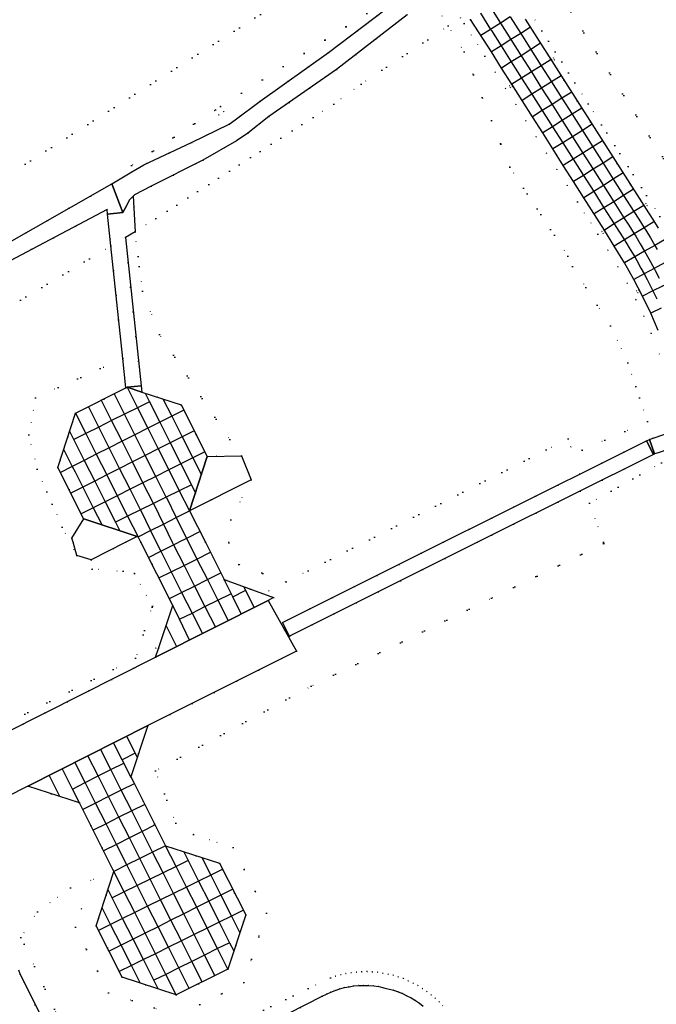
# Model space of a CAD drawing. Header units: metres. Extents: x 174791 to 179073, y 406431 to 409043.
# Tile 233 of 256: x 177377 to 177543, y 407130 to 407386. Entities that reach past the tile are written whole.
import ezdxf

# ---------------------------------------------------------------- set-up
doc = ezdxf.new("R2010")
doc.units = ezdxf.units.M
doc.linetypes.add('DOT', pattern=[6.35, 0, -6.35])
for name, color, linetype in [('terreindeelbegroeid', 254, 'DOT'), ('terreindeelonbegroeid', 254, 'DOT'), ('wegdeel_opstelplaats', 254, 'Continuous'), ('wegdeel_rijbaan', 254, 'Continuous'), ('wegdeel_rolbaan', 254, 'Continuous'), ('weginrichtingselement_voeg_vliegtuigverharding', 254, 'Continuous')]:
    doc.layers.add(name, color=color, linetype=linetype)

msp = doc.modelspace()

# ---------------------------------------------------------------- linework, layer by layer
at = {"layer": 'terreindeelbegroeid'}
for points in [[(177340.681, 407430.889, 0), (177428.33, 407486.698, 0), (177428.622, 407486.237, 0), (177431.295, 407482.055, 0), (177436.602, 407473.652, 0), (177447.345, 407456.755, 0), (177449.999, 407452.56, 0), (177452.694, 407448.3, 0), (177455.377, 407444.103, 0), (177460.748, 407435.628, 0), (177461.773, 407434, 0), (177456.718, 407430.802, 0), (177455.636, 407432.482, 0), (177450.572, 407429.27, 0), (177452.168, 407426.764, 0), (177450.478, 407425.698, 0), (177453.676, 407420.684, 0), (177455.372, 407421.722, 0), (177455.938, 407420.835, 0), (177466.036, 407427.274, 0), (177471.566, 407418.57, 0), (177476.558, 407410.711, 0), (177265.789, 407276.507, 0)], [(177265.789, 407276.507, 0), (177476.558, 407410.711, 0), (177482.417, 407401.49, 0), (177482.02, 407400.159, 0), (177480.376, 407397.277, 0), (177478.454, 407394.535, 0), (177429.519, 407363.41, 0), (177428.159, 407362.545, 0), (177406.345, 407348.08, 0), (177406.434, 407346.374, 0), (177401.247, 407343.279, 0), (177339.386, 407308.045, 0)], [(177513.757, 407398.948, 0), (177551.403, 407339.447, 0)], [(177509.695, 407388.502, 0), (177525.218, 407364.094, 0), (177543.856, 407334.796, 0)], [(177543.856, 407334.796, 0), (177525.218, 407364.094, 0), (177509.695, 407388.502, 0)], [(177550.442, 407279.906, 0), (177542.096, 407277.075, 0), (177540.628, 407281.436, 0), (177535.497, 407296.673, 0), (177531.037, 407306.281, 0), (177521.14, 407321.755, 0), (177519.915, 407324.481, 0), (177504.834, 407347.579, 0), (177500, 407359.77, 0), (177492.934, 407377.589, 0), (177488.787, 407384.356, 0), (177491.96, 407386.469, 0), (177492.904, 407384.982, 0), (177498.314, 407376.507, 0), (177500.962, 407372.318, 0), (177503.673, 407368.118, 0), (177506.322, 407363.924, 0), (177508.981, 407359.665, 0), (177511.671, 407355.473, 0), (177514.335, 407351.272, 0), (177517.015, 407347.001, 0), (177519.698, 407342.806, 0), (177522.383, 407338.552, 0), (177527.733, 407330.159, 0), (177530.284, 407325.995, 0), (177532.892, 407321.68, 0), (177535.314, 407317.379, 0), (177537.565, 407313.125, 0), (177539.637, 407308.794, 0), (177541.586, 407304.359, 0), (177543.726, 407298.905, 0)], [(177543.726, 407298.905, 0), (177541.586, 407304.359, 0), (177539.637, 407308.794, 0), (177537.565, 407313.125, 0), (177535.314, 407317.379, 0), (177532.892, 407321.68, 0), (177530.284, 407325.995, 0), (177527.733, 407330.159, 0), (177522.383, 407338.552, 0), (177519.698, 407342.806, 0), (177517.015, 407347.001, 0), (177514.335, 407351.272, 0), (177511.671, 407355.473, 0), (177508.981, 407359.665, 0), (177506.322, 407363.924, 0), (177503.673, 407368.118, 0), (177500.962, 407372.318, 0), (177498.314, 407376.507, 0), (177492.904, 407384.982, 0), (177491.96, 407386.469, 0)], [(177494.591, 407386.056, 0), (177500, 407377.583, 0), (177502.647, 407373.395, 0), (177505.359, 407369.194, 0), (177508.016, 407364.988, 0), (177510.671, 407360.735, 0), (177513.357, 407356.549, 0), (177516.027, 407352.339, 0), (177518.705, 407348.071, 0), (177521.386, 407343.879, 0), (177524.072, 407339.623, 0), (177529.429, 407331.219, 0), (177531.993, 407327.035, 0), (177534.62, 407322.688, 0), (177537.07, 407318.338, 0), (177539.352, 407314.025, 0), (177541.455, 407309.628, 0), (177543.433, 407305.127, 0)], [(177543.366, 407331.758, 0), (177542.155, 407333.744, 0), (177540.918, 407335.714, 0), (177539.656, 407337.668, 0), (177508.81, 407386.166, 0)], [(177272.309, 407250, 0), (177400.965, 407327.094, 0), (177404.052, 407297.844, 0), (177381.378, 407287.57, 0), (177379.612, 407277.954, 0), (177381.821, 407269.049, 0), (177388.254, 407253.925, 0), (177392.109, 407246.523, 0), (177396.102, 407242.965, 0), (177404.159, 407242.501, 0), (177407.078, 407241.881, 0), (177411.778, 407233.344, 0), (177411.692, 407233.132, 0), (177407.369, 407219.792, 0), (177356.292, 407194.077, 0)], [(177544.257, 407270.658, 0), (177525.541, 407260.148, 0), (177529.195, 407250, 0), (177529.309, 407249.685, 0), (177500, 407235.4, 0), (177453.124, 407212.551, 0), (177412.543, 407190.485, 0), (177406.917, 407187.426, 0), (177406.17, 407188.908, 0), (177410.557, 407202.283, 0), (177449.305, 407221.642, 0), (177441.928, 407234.867, 0), (177443.328, 407235.573, 0), (177442.093, 407237.368, 0), (177446.591, 407239.652, 0), (177519.998, 407276.928, 0), (177520.703, 407274.813, 0), (177523.63, 407273.921, 0), (177540.628, 407281.436, 0), (177542.096, 407277.075, 0), (177541.176, 407276.763, 0), (177540.368, 407276.418, 0), (177500, 407256.255, 0), (177487.477, 407250, 0), (177445.671, 407229.118, 0), (177447.468, 407225.592, 0), (177496.402, 407250, 0), (177500, 407251.795, 0), (177542.179, 407272.834, 0), (177542.475, 407272.981, 0), (177543.371, 407273.289, 0)], [(177389.026, 407122.651, 0), (177378.38, 407145.39, 0), (177377.568, 407147.124, 0), (177381.868, 407153.833, 0), (177390.438, 407160.012, 0), (177393.299, 407154.548, 0), (177391.739, 407149.775, 0), (177400.386, 407132.727, 0), (177418.387, 407126.784, 0), (177435.546, 407135.377, 0), (177441.459, 407153.443, 0), (177432.781, 407170.556, 0), (177422.439, 407173.893, 0), (177417.919, 407176.867, 0), (177412.543, 407190.485, 0), (177453.124, 407212.551, 0), (177500, 407235.4, 0), (177529.309, 407249.685, 0), (177529.195, 407250, 0), (177525.541, 407260.148, 0), (177544.257, 407270.658, 0)], [(177335.169, 407164.095, 0), (177379.345, 407186.555, 0), (177392.771, 407182.164, 0), (177395.76, 407176.235, 0), (177401.758, 407164.336, 0), (177390.438, 407160.012, 0), (177381.868, 407153.833, 0), (177377.568, 407147.124, 0), (177378.38, 407145.39, 0), (177389.026, 407122.651, 0)], [(177384.208, 407123.884, 0), (177377.323, 407137.534, 0), (177376.91, 407138.725, 0)], [(177413.58, 407115.102, 0), (177458.155, 407136.632, 0), (177459.464, 407137.069, 0), (177460.794, 407137.438, 0), (177462.141, 407137.739, 0), (177463.502, 407137.971, 0), (177464.872, 407138.133, 0), (177466.249, 407138.224, 0), (177467.629, 407138.245, 0), (177469.009, 407138.196, 0), (177470.384, 407138.076, 0), (177471.751, 407137.886, 0), (177473.106, 407137.626, 0), (177474.447, 407137.298, 0), (177475.769, 407136.901, 0), (177477.088, 407136.43, 0), (177478.38, 407135.891, 0), (177479.643, 407135.286, 0), (177480.873, 407134.616, 0), (177482.067, 407133.884, 0), (177483.22, 407133.09, 0), (177484.332, 407132.238, 0), (177485.397, 407131.329, 0), (177486.414, 407130.367, 0), (177487.38, 407129.352, 0)], [(177487.38, 407129.352, 0), (177486.414, 407130.367, 0), (177485.397, 407131.329, 0), (177484.332, 407132.238, 0), (177483.22, 407133.09, 0), (177482.067, 407133.884, 0), (177480.873, 407134.616, 0), (177479.643, 407135.286, 0), (177478.38, 407135.891, 0), (177477.088, 407136.43, 0), (177475.769, 407136.901, 0), (177474.447, 407137.298, 0), (177473.106, 407137.626, 0), (177471.751, 407137.886, 0), (177470.384, 407138.076, 0), (177469.009, 407138.196, 0), (177467.629, 407138.245, 0), (177466.249, 407138.224, 0), (177464.872, 407138.133, 0), (177463.502, 407137.971, 0), (177462.141, 407137.739, 0), (177460.794, 407137.438, 0), (177459.464, 407137.069, 0), (177458.155, 407136.632, 0), (177413.58, 407115.102, 0)], [(177482.261, 407129.288, 0), (177481.257, 407130.046, 0), (177480.215, 407130.749, 0), (177479.136, 407131.395, 0), (177478.025, 407131.983, 0), (177476.884, 407132.512, 0), (177475.716, 407132.979, 0), (177474.525, 407133.384, 0), (177472.04, 407134.069, 0), (177470.747, 407134.337, 0), (177469.44, 407134.528, 0), (177468.124, 407134.641, 0), (177466.804, 407134.676, 0), (177465.484, 407134.633, 0), (177464.169, 407134.512, 0), (177462.946, 407134.328, 0), (177461.736, 407134.077, 0), (177460.541, 407133.759, 0), (177459.366, 407133.375, 0), (177458.214, 407132.926, 0), (177457.089, 407132.414, 0), (177455.993, 407131.841, 0), (177420.882, 407113.964, 0)]]:
    msp.add_polyline3d(points, dxfattribs=at)
for points in [[(177732.71, 407438.843, 0), (177732.515, 407436.542, 0), (177720.776, 407434.757, 0), (177663.777, 407395.675, 0), (177653.729, 407390.101, 0), (177611.39, 407368.461, 0), (177603.706, 407374.258, 0), (177600.015, 407363.487, 0), (177551.403, 407339.447, 0), (177513.757, 407398.948, 0), (177532.245, 407405.207, 0), (177551.648, 407417.936, 0), (177560.059, 407429.441, 0), (177573.749, 407434.293, 0), (177578.033, 407442.545, 0), (177632.559, 407477.927, 0), (177725.427, 407443.287, 0)], [(177439.831, 407364.753, 0), (177433.307, 407359.911, 0), (177431.731, 407358.839, 0), (177421.969, 407354.037, 0), (177409.523, 407348.217, 0), (177406.434, 407346.374, 0), (177406.345, 407348.08, 0), (177428.159, 407362.545, 0), (177429.034, 407361.201, 0), (177430.406, 407362.076, 0), (177429.519, 407363.41, 0), (177478.454, 407394.535, 0), (177478.125, 407394.065, 0), (177475.476, 407390.97, 0), (177457.617, 407377.474, 0)], [(177491.96, 407386.469, 0), (177488.787, 407384.356, 0), (177483.56, 407392.432, 0), (177483.73, 407392.592, 0), (177484.271, 407393.394, 0), (177485.552, 407394.268, 0), (177486.722, 407394.713, 0)], [(177488.787, 407384.356, 0), (177466.089, 407369.238, 0), (177459.002, 407364.026, 0), (177407.252, 407330.774, 0), (177406.767, 407340.027, 0), (177407.144, 407340.378, 0), (177411.423, 407342.672, 0), (177424.94, 407349.409, 0), (177433.663, 407354.487, 0), (177436.576, 407356.496, 0), (177442.089, 407360.782, 0), (177459.655, 407373.005, 0), (177478.062, 407387.263, 0), (177483.56, 407392.432, 0)], [(177540.628, 407281.436, 0), (177523.63, 407273.921, 0), (177520.703, 407274.813, 0), (177519.998, 407276.928, 0), (177446.591, 407239.652, 0), (177434.251, 407244.238, 0), (177431.636, 407249.733, 0), (177431.661, 407250, 0), (177432.215, 407255.851, 0), (177437.446, 407266.248, 0), (177434.967, 407272.497, 0), (177431.917, 407276.702, 0), (177413.645, 407304.024, 0), (177409.168, 407315.375, 0), (177407.252, 407330.774, 0), (177459.002, 407364.026, 0), (177466.089, 407369.238, 0), (177488.787, 407384.356, 0), (177492.934, 407377.589, 0), (177500, 407359.77, 0), (177504.834, 407347.579, 0), (177519.915, 407324.481, 0), (177521.14, 407321.755, 0), (177531.037, 407306.281, 0), (177535.497, 407296.673, 0)], [(177515.948, 407375.193, 0), (177516.455, 407375.514, 0), (177516.134, 407376.021, 0), (177515.627, 407375.7, 0)], [(177504.697, 407368.779, 0), (177505.018, 407368.272, 0), (177505.525, 407368.592, 0), (177505.204, 407369.099, 0)], [(177540.212, 407338.118, 0), (177539.703, 407337.8, 0), (177540.021, 407337.291, 0), (177540.53, 407337.609, 0)], [(177400.089, 407335.392, 0), (177400.965, 407327.094, 0), (177272.309, 407250, 0), (177180.547, 407195.013, 0), (177180.54, 407198.818, 0), (177181.579, 407206.085, 0), (177261.547, 407257.157, 0), (177340.409, 407305.14, 0), (177400.036, 407336.632, 0)], [(177431.917, 407276.702, 0), (177434.967, 407272.497, 0), (177426.062, 407272.308, 0), (177419.226, 407285.747, 0), (177409, 407289.078, 0), (177408.829, 407290.697, 0), (177404.753, 407329.309, 0), (177407.252, 407330.774, 0), (177409.168, 407315.375, 0), (177413.645, 407304.024, 0)], [(177528.759, 407330.889, 0), (177529.077, 407330.38, 0), (177529.586, 407330.698, 0), (177529.268, 407331.206, 0)], [(177537.8, 407315.429, 0), (177538.082, 407314.9, 0), (177538.611, 407315.183, 0), (177538.329, 407315.712, 0)], [(177404.865, 407290.143, 0), (177391.777, 407283.553, 0), (177387.208, 407269.453, 0), (177393.848, 407256.148, 0), (177393.933, 407256.119, 0), (177390.838, 407251.041, 0), (177391.131, 407250, 0), (177392.109, 407246.523, 0), (177388.254, 407253.925, 0), (177381.821, 407269.049, 0), (177379.612, 407277.954, 0), (177381.378, 407287.57, 0), (177404.052, 407297.844, 0)], [(177446.591, 407239.652, 0), (177442.093, 407237.368, 0), (177443.328, 407235.573, 0), (177430.479, 407240.298, 0), (177425.573, 407250, 0), (177421.441, 407258.169, 0), (177437.446, 407266.248, 0), (177432.215, 407255.851, 0), (177431.661, 407250, 0), (177431.636, 407249.733, 0), (177434.251, 407244.238, 0)], [(177408.763, 407250, 0), (177417.094, 407233.529, 0), (177413.36, 407222.321, 0), (177412.659, 407222.455, 0), (177407.369, 407219.792, 0), (177411.692, 407233.132, 0), (177411.778, 407233.344, 0), (177407.078, 407241.881, 0), (177404.159, 407242.501, 0), (177396.102, 407242.965, 0), (177392.109, 407246.523, 0), (177395.865, 407245.417, 0), (177404.897, 407250, 0), (177407.814, 407251.48, 0), (177408.056, 407251.399, 0)], [(177413.36, 407222.321, 0), (177412.617, 407220.092, 0), (177354.584, 407190.838, 0), (177339.118, 407183.041, 0), (177269.519, 407147.957, 0), (177216.701, 407121.436, 0), (177214.239, 407122.273, 0), (177220.659, 407125.518, 0), (177356.292, 407194.077, 0), (177407.369, 407219.792, 0), (177412.659, 407222.455, 0)], [(177435.546, 407135.377, 0), (177418.387, 407126.784, 0), (177400.386, 407132.727, 0), (177391.739, 407149.775, 0), (177393.299, 407154.548, 0), (177390.438, 407160.012, 0), (177401.758, 407164.336, 0), (177397.135, 407150.19, 0), (177403.912, 407136.828, 0), (177417.994, 407132.179, 0), (177431.443, 407138.914, 0), (177436.063, 407153.029, 0), (177429.264, 407166.437, 0), (177415.213, 407170.97, 0), (177406.917, 407187.426, 0), (177412.543, 407190.485, 0), (177417.919, 407176.867, 0), (177422.439, 407173.893, 0), (177432.781, 407170.556, 0), (177441.459, 407153.443, 0)]]:
    msp.add_polyline3d(points, close=True, dxfattribs=at)
at = {"layer": 'terreindeelonbegroeid'}
for points in [[(177515.948, 407375.193, 0), (177515.627, 407375.7, 0), (177516.134, 407376.021, 0), (177516.455, 407375.514, 0)], [(177505.018, 407368.272, 0), (177504.697, 407368.779, 0), (177505.204, 407369.099, 0), (177505.525, 407368.592, 0)], [(177430.406, 407362.076, 0), (177429.034, 407361.201, 0), (177428.159, 407362.545, 0), (177429.519, 407363.41, 0)], [(177540.212, 407338.118, 0), (177540.53, 407337.609, 0), (177540.021, 407337.291, 0), (177539.703, 407337.8, 0)], [(177528.759, 407330.889, 0), (177529.268, 407331.206, 0), (177529.586, 407330.698, 0), (177529.077, 407330.38, 0)], [(177537.8, 407315.429, 0), (177538.329, 407315.712, 0), (177538.611, 407315.183, 0), (177538.082, 407314.9, 0)]]:
    msp.add_polyline3d(points, close=True, dxfattribs=at)
at = {"layer": 'wegdeel_opstelplaats'}
for points in [[(177437.446, 407266.248, 0), (177421.441, 407258.169, 0), (177426.062, 407272.308, 0), (177434.967, 407272.497, 0)], [(177407.814, 407251.48, 0), (177404.897, 407250, 0), (177395.865, 407245.417, 0), (177392.109, 407246.523, 0), (177391.131, 407250, 0), (177390.838, 407251.041, 0), (177393.933, 407256.119, 0)]]:
    msp.add_polyline3d(points, close=True, dxfattribs=at)
at = {"layer": 'wegdeel_rijbaan'}
for points in [[(177478.062, 407387.263, 0), (177459.655, 407373.005, 0), (177442.089, 407360.782, 0), (177436.576, 407356.496, 0), (177433.663, 407354.487, 0), (177424.94, 407349.409, 0), (177411.423, 407342.672, 0), (177407.144, 407340.378, 0), (177406.767, 407340.027, 0), (177405.81, 407339.135, 0), (177404.931, 407337.376, 0), (177404.067, 407335.812, 0), (177401.247, 407343.279, 0), (177406.434, 407346.374, 0), (177409.523, 407348.217, 0), (177421.969, 407354.037, 0), (177431.731, 407358.839, 0), (177433.307, 407359.911, 0), (177439.831, 407364.753, 0), (177457.617, 407377.474, 0), (177475.476, 407390.97, 0)], [(177339.386, 407308.045, 0), (177401.247, 407343.279, 0), (177404.067, 407335.812, 0), (177400.089, 407335.392, 0), (177400.036, 407336.632, 0), (177340.409, 407305.14, 0)], [(177354.584, 407190.838, 0), (177412.617, 407220.092, 0), (177441.928, 407234.867, 0), (177449.305, 407221.642, 0), (177410.557, 407202.283, 0), (177379.345, 407186.555, 0), (177335.169, 407164.095, 0)], [(177376.91, 407138.725, 0), (177377.323, 407137.534, 0), (177384.208, 407123.884, 0)], [(177420.882, 407113.964, 0), (177455.993, 407131.841, 0), (177457.089, 407132.414, 0), (177458.214, 407132.926, 0), (177459.366, 407133.375, 0), (177460.541, 407133.759, 0), (177461.736, 407134.077, 0), (177462.946, 407134.328, 0), (177464.169, 407134.512, 0), (177465.484, 407134.633, 0), (177466.804, 407134.676, 0), (177468.124, 407134.641, 0), (177469.44, 407134.528, 0), (177470.747, 407134.337, 0), (177472.04, 407134.069, 0), (177474.525, 407133.384, 0), (177475.716, 407132.979, 0), (177476.884, 407132.512, 0), (177478.025, 407131.983, 0), (177479.136, 407131.395, 0), (177480.215, 407130.749, 0), (177481.257, 407130.046, 0), (177482.261, 407129.288, 0)]]:
    msp.add_polyline3d(points, dxfattribs=at)
for points in [[(177407.252, 407330.774, 0), (177404.753, 407329.309, 0), (177408.829, 407290.697, 0), (177405.204, 407290.314, 0), (177404.865, 407290.143, 0), (177404.052, 407297.844, 0), (177400.965, 407327.094, 0), (177400.089, 407335.392, 0), (177404.067, 407335.812, 0), (177404.931, 407337.376, 0), (177405.81, 407339.135, 0), (177406.767, 407340.027, 0)], [(177409, 407289.078, 0), (177419.226, 407285.747, 0), (177426.062, 407272.308, 0), (177421.441, 407258.169, 0), (177425.573, 407250, 0), (177430.479, 407240.298, 0), (177443.328, 407235.573, 0), (177441.928, 407234.867, 0), (177412.617, 407220.092, 0), (177413.36, 407222.321, 0), (177417.094, 407233.529, 0), (177408.763, 407250, 0), (177408.056, 407251.399, 0), (177407.814, 407251.48, 0), (177393.933, 407256.119, 0), (177393.848, 407256.148, 0), (177387.208, 407269.453, 0), (177391.777, 407283.553, 0), (177404.865, 407290.143, 0), (177405.204, 407290.314, 0)], [(177409, 407289.078, 0), (177405.204, 407290.314, 0), (177408.829, 407290.697, 0)], [(177553.634, 407276.817, 0), (177551.743, 407276.167, 0), (177543.371, 407273.289, 0), (177542.475, 407272.981, 0), (177541.176, 407276.763, 0), (177542.096, 407277.075, 0), (177550.442, 407279.906, 0), (177552.336, 407280.548, 0)], [(177542.475, 407272.981, 0), (177542.179, 407272.834, 0), (177540.368, 407276.418, 0), (177541.176, 407276.763, 0)], [(177542.179, 407272.834, 0), (177500, 407251.795, 0), (177496.402, 407250, 0), (177447.468, 407225.592, 0), (177445.671, 407229.118, 0), (177487.477, 407250, 0), (177500, 407256.255, 0), (177540.368, 407276.418, 0)], [(177406.917, 407187.426, 0), (177415.213, 407170.97, 0), (177429.264, 407166.437, 0), (177436.063, 407153.029, 0), (177431.443, 407138.914, 0), (177417.994, 407132.179, 0), (177403.912, 407136.828, 0), (177397.135, 407150.19, 0), (177401.758, 407164.336, 0), (177395.76, 407176.235, 0), (177392.771, 407182.164, 0), (177379.345, 407186.555, 0), (177410.557, 407202.283, 0), (177406.17, 407188.908, 0)]]:
    msp.add_polyline3d(points, close=True, dxfattribs=at)
at = {"layer": 'wegdeel_rolbaan'}
for points in [[(177543.433, 407305.127, 0), (177541.455, 407309.628, 0), (177539.352, 407314.025, 0), (177537.07, 407318.338, 0), (177534.62, 407322.688, 0), (177531.993, 407327.035, 0), (177529.429, 407331.219, 0), (177524.072, 407339.623, 0), (177521.386, 407343.879, 0), (177518.705, 407348.071, 0), (177516.027, 407352.339, 0), (177513.357, 407356.549, 0), (177510.671, 407360.735, 0), (177508.016, 407364.988, 0), (177505.359, 407369.194, 0), (177502.647, 407373.395, 0), (177500, 407377.583, 0), (177494.591, 407386.056, 0)], [(177508.81, 407386.166, 0), (177539.656, 407337.668, 0), (177540.918, 407335.714, 0), (177542.155, 407333.744, 0), (177543.366, 407331.758, 0)]]:
    msp.add_polyline3d(points, dxfattribs=at)
at = {"layer": 'weginrichtingselement_voeg_vliegtuigverharding'}
for p, q in [((177502.353, 407385.08), (177500, 407383.599)), ((177500, 407377.64), (177499.974, 407377.624)), ((177418.783, 407263.385), (177421.441, 407258.169)), ((177405.32, 407256.782), (177408.056, 407251.399)), ((177435.479, 407238.459), (177438.224, 407233.051)), ((177432.619, 407235.764), (177432.689, 407235.798)), ((177432.689, 407235.798), (177435.963, 407237.407)), ((177434.894, 407231.309), (177434.889, 407231.319)), ((177415.336, 407228.253), (177418.08, 407222.852)), ((177418.724, 407229.889), (177418.833, 407229.943)), ((177428.16, 407227.927), (177428.165, 407227.917)), ((177406.171, 407188.906), (177401.66, 407197.829)), ((177405.009, 407199.541), (177405.031, 407199.498)), ((177405.031, 407199.498), (177407.263, 407195.081)), ((177398.297, 407196.105), (177398.275, 407196.148)), ((177407.263, 407195.081), (177403.916, 407193.379)), ((177407.275, 407195.087), (177407.263, 407195.081)), ((177407.263, 407195.081), (177407.822, 407193.976)), ((177391.608, 407192.735), (177391.591, 407192.769)), ((177394.986, 407194.437), (177394.965, 407194.478)), ((177384.896, 407189.352), (177384.887, 407189.369)), ((177387.712, 407183.829), (177384.896, 407189.352)), ((177419.935, 407169.483), (177419.957, 407169.44)), ((177424.606, 407167.984), (177424.633, 407167.931)), ((177404.46, 407158.985), (177401.758, 407164.336)), ((177404.46, 407158.985), (177401.331, 407157.456)), ((177407.167, 407153.623), (177404.46, 407158.985)), ((177409.887, 407148.236), (177407.167, 407153.623)), ((177412.571, 407142.92), (177409.887, 407148.236)), ((177415.289, 407137.536), (177412.571, 407142.92)), ((177415.289, 407137.536), (177412.159, 407135.981)), ((177417.994, 407132.179), (177415.289, 407137.536)), ((177424.732, 407135.535), (177424.725, 407135.55))]:
    msp.add_line(p, q, dxfattribs=at)
for points in [[(177497.136, 407387.668, 0), (177497.141, 407387.66, 0), (177499.801, 407383.474, 0), (177500, 407383.16, 0)], [(177500, 407388.788, 0), (177502.353, 407385.08, 0), (177505.06, 407380.815, 0), (177507.726, 407376.615, 0), (177510.408, 407372.389, 0), (177513.076, 407368.185, 0), (177515.782, 407363.922, 0), (177518.433, 407359.744, 0), (177521.106, 407355.532, 0), (177523.808, 407351.275, 0), (177526.479, 407347.067, 0), (177529.156, 407342.848, 0), (177531.836, 407338.625, 0), (177534.501, 407334.426, 0), (177535.744, 407332.521, 0), (177537.182, 407330.231, 0), (177537.558, 407329.633, 0), (177538.734, 407327.687, 0), (177539.883, 407325.725, 0), (177541.005, 407323.747, 0), (177542.366, 407321.249, 0), (177542.637, 407320.752, 0), (177543.691, 407318.737, 0)], [(177504.931, 407386.702, 0), (177504.928, 407386.7, 0), (177502.353, 407385.08, 0)], [(177504.929, 407386.701, 0), (177507.639, 407382.433, 0), (177510.297, 407378.245, 0), (177512.981, 407374.018, 0), (177515.652, 407369.812, 0), (177518.367, 407365.534, 0), (177521.012, 407361.368, 0), (177523.687, 407357.154, 0), (177526.39, 407352.897, 0), (177529.063, 407348.685, 0), (177531.732, 407344.481, 0), (177534.423, 407340.243, 0), (177537.084, 407336.051, 0), (177537.086, 407336.048, 0), (177538.345, 407334.115, 0), (177539.779, 407331.83, 0), (177540.184, 407331.185, 0), (177541.377, 407329.211, 0), (177542.519, 407327.247, 0), (177543.116, 407326.22, 0)], [(177500, 407383.599, 0), (177499.801, 407383.474, 0), (177497.263, 407381.877, 0)], [(177510.188, 407384.032, 0), (177507.639, 407382.433, 0), (177505.06, 407380.815, 0), (177502.508, 407379.213, 0), (177500, 407377.64, 0)], [(177500, 407383.16, 0), (177502.508, 407379.213, 0), (177505.183, 407375.003, 0), (177507.866, 407370.781, 0), (177510.535, 407366.579, 0), (177513.233, 407362.333, 0), (177515.894, 407358.146, 0), (177518.568, 407353.937, 0), (177521.271, 407349.683, 0), (177523.942, 407345.479, 0), (177526.632, 407341.246, 0), (177529.304, 407337.04, 0), (177531.966, 407332.851, 0), (177533.192, 407330.973, 0), (177534.642, 407328.666, 0), (177534.982, 407328.125, 0), (177536.143, 407326.206, 0), (177537.292, 407324.231, 0), (177537.835, 407323.298, 0), (177538.93, 407321.341, 0), (177539.751, 407319.812, 0), (177540.521, 407318.376, 0), (177542.046, 407315.391, 0), (177542.051, 407315.38, 0), (177543.036, 407313.365, 0)], [(177512.808, 407379.837, 0), (177510.297, 407378.245, 0), (177507.726, 407376.615, 0), (177505.183, 407375.003, 0), (177502.647, 407373.395, 0)], [(177515.517, 407375.623, 0), (177512.981, 407374.018, 0), (177510.408, 407372.389, 0), (177507.866, 407370.781, 0), (177505.359, 407369.194, 0)], [(177518.19, 407371.415, 0), (177515.652, 407369.812, 0), (177513.076, 407368.185, 0), (177510.535, 407366.579, 0), (177508.016, 407364.988, 0)], [(177520.922, 407367.127, 0), (177518.367, 407365.534, 0), (177515.782, 407363.922, 0), (177513.233, 407362.333, 0), (177510.671, 407360.735, 0)], [(177523.55, 407362.965, 0), (177521.012, 407361.368, 0), (177518.433, 407359.744, 0), (177515.894, 407358.146, 0), (177513.357, 407356.549, 0)], [(177526.234, 407358.755, 0), (177523.687, 407357.154, 0), (177521.106, 407355.532, 0), (177518.568, 407353.937, 0), (177516.027, 407352.339, 0)], [(177528.936, 407354.496, 0), (177526.39, 407352.897, 0), (177523.808, 407351.275, 0), (177521.271, 407349.683, 0), (177518.705, 407348.071, 0)], [(177531.629, 407350.291, 0), (177529.063, 407348.685, 0), (177526.479, 407347.067, 0), (177523.942, 407345.479, 0), (177521.386, 407343.879, 0)], [(177534.294, 407346.106, 0), (177531.732, 407344.481, 0), (177529.156, 407342.848, 0), (177526.632, 407341.246, 0), (177524.072, 407339.623, 0)], [(177536.991, 407341.85, 0), (177534.423, 407340.243, 0), (177531.836, 407338.625, 0), (177529.304, 407337.04, 0), (177526.739, 407335.435, 0)], [(177539.656, 407337.668, 0), (177537.084, 407336.051, 0), (177534.501, 407334.426, 0), (177531.966, 407332.851, 0), (177529.429, 407331.219, 0)], [(177542.279, 407333.37, 0), (177539.779, 407331.83, 0), (177537.182, 407330.231, 0), (177534.642, 407328.666, 0), (177531.993, 407327.035, 0)], [(177545.055, 407328.711, 0), (177542.519, 407327.247, 0), (177539.883, 407325.725, 0), (177537.292, 407324.231, 0), (177534.62, 407322.688, 0)], [(177547.639, 407324.148, 0), (177545.04, 407322.719, 0), (177542.366, 407321.249, 0), (177539.751, 407319.812, 0), (177537.07, 407318.338, 0)], [(177550.07, 407319.459, 0), (177547.431, 407318.121, 0), (177544.695, 407316.734, 0), (177544.598, 407316.685, 0), (177544.558, 407316.664, 0), (177542.046, 407315.391, 0), (177539.352, 407314.025, 0)], [(177544.197, 407310.895, 0), (177544.193, 407310.893, 0), (177541.455, 407309.628, 0)], [(177405.204, 407290.314, 0), (177407.88, 407285.007, 0), (177410.587, 407279.638, 0), (177413.29, 407274.278, 0), (177416.044, 407268.817, 0), (177418.783, 407263.385, 0)], [(177412.043, 407260.055, 0), (177412.033, 407260.074, 0), (177409.322, 407265.46, 0), (177406.586, 407270.894, 0), (177403.885, 407276.26, 0), (177401.174, 407281.644, 0), (177398.471, 407287.014, 0)], [(177415.424, 407261.68, 0), (177415.401, 407261.726, 0), (177412.675, 407267.135, 0), (177409.931, 407272.583, 0), (177407.228, 407277.945, 0), (177404.519, 407283.322, 0), (177401.824, 407288.671, 0)], [(177409.857, 407288.799, 0), (177410.987, 407286.566, 0), (177413.7, 407281.206, 0), (177416.409, 407275.853, 0), (177419.177, 407270.383, 0), (177421.937, 407264.931, 0), (177423.031, 407262.769, 0)], [(177414.532, 407287.276, 0), (177416.811, 407282.774, 0), (177419.519, 407277.423, 0), (177422.294, 407271.94, 0), (177424.536, 407267.511, 0)], [(177419.965, 407284.363, 0), (177416.811, 407282.774, 0), (177413.7, 407281.206, 0), (177410.587, 407279.638, 0), (177407.228, 407277.945, 0), (177403.885, 407276.26, 0), (177400.534, 407274.572, 0), (177397.176, 407272.88, 0), (177394.037, 407271.298, 0), (177390.933, 407269.734, 0), (177387.845, 407268.178, 0)], [(177411.02, 407286.582, 0), (177410.987, 407286.566, 0), (177407.88, 407285.007, 0), (177404.519, 407283.322, 0), (177401.174, 407281.644, 0), (177397.814, 407279.959, 0), (177394.449, 407278.271, 0), (177391.318, 407276.701, 0)], [(177408.695, 407258.417, 0), (177408.687, 407258.433, 0), (177405.981, 407263.791, 0), (177403.244, 407269.208, 0), (177400.534, 407274.572, 0), (177397.814, 407279.959, 0), (177395.108, 407285.315, 0)], [(177391.777, 407283.553, 0), (177394.449, 407278.271, 0), (177397.176, 407272.88, 0), (177399.89, 407267.515, 0), (177402.623, 407262.114, 0), (177405.32, 407256.782, 0)], [(177390.202, 407278.879, 0), (177394.037, 407271.298, 0), (177396.753, 407265.931, 0), (177399.479, 407260.543, 0), (177402.165, 407255.235, 0), (177403.301, 407252.988, 0)], [(177422.67, 407279.013, 0), (177419.519, 407277.423, 0), (177416.409, 407275.853, 0), (177413.29, 407274.278, 0), (177409.931, 407272.583, 0), (177406.586, 407270.894, 0), (177403.244, 407269.208, 0), (177401.438, 407268.296, 0)], [(177388.673, 407274.206, 0), (177390.933, 407269.734, 0), (177391.66, 407268.296, 0)], [(177425.448, 407273.515, 0), (177422.294, 407271.94, 0), (177419.177, 407270.383, 0), (177416.044, 407268.817, 0), (177412.675, 407267.135, 0), (177409.322, 407265.46, 0), (177405.981, 407263.791, 0), (177402.623, 407262.114, 0), (177399.479, 407260.543, 0), (177396.365, 407258.988, 0), (177393.224, 407257.419, 0)], [(177401.438, 407268.296, 0), (177399.89, 407267.515, 0), (177396.753, 407265.931, 0), (177393.647, 407264.364, 0), (177390.532, 407262.792, 0)], [(177391.66, 407268.296, 0), (177393.647, 407264.364, 0), (177396.365, 407258.988, 0), (177398.594, 407254.577, 0)], [(177421.937, 407264.931, 0), (177418.783, 407263.385, 0), (177415.401, 407261.726, 0), (177412.033, 407260.074, 0), (177408.687, 407258.433, 0), (177405.32, 407256.782, 0), (177402.165, 407255.235, 0)], [(177415.424, 407261.68, 0), (177417.995, 407256.426, 0), (177420.648, 407251.005, 0), (177421.139, 407250, 0)], [(177412.043, 407260.055, 0), (177414.635, 407254.727, 0), (177416.935, 407250, 0)], [(177408.056, 407251.399, 0), (177411.287, 407253.033, 0), (177414.635, 407254.727, 0), (177417.995, 407256.426, 0), (177421.441, 407258.169, 0)], [(177408.695, 407258.417, 0), (177411.287, 407253.033, 0), (177412.748, 407250, 0)], [(177424.17, 407252.774, 0), (177420.648, 407251.005, 0), (177418.648, 407250, 0)], [(177410.766, 407246.04, 0), (177413.947, 407247.638, 0), (177417.284, 407249.315, 0), (177418.648, 407250, 0)], [(177412.748, 407250, 0), (177413.947, 407247.638, 0), (177416.667, 407242.281, 0), (177419.388, 407236.924, 0), (177422.107, 407231.568, 0), (177424.807, 407226.251, 0)], [(177416.935, 407250, 0), (177417.284, 407249.315, 0), (177420.014, 407243.944, 0), (177422.735, 407238.594, 0), (177425.462, 407233.233, 0), (177428.16, 407227.927, 0)], [(177421.139, 407250, 0), (177423.369, 407245.612, 0), (177426.086, 407240.266, 0), (177428.815, 407234.898, 0), (177431.5, 407229.614, 0)], [(177413.471, 407240.693, 0), (177416.667, 407242.281, 0), (177420.014, 407243.944, 0), (177423.369, 407245.612, 0), (177426.904, 407247.368, 0)], [(177416.185, 407235.326, 0), (177419.388, 407236.924, 0), (177422.735, 407238.594, 0), (177426.086, 407240.266, 0), (177429.607, 407242.023, 0)], [(177434.889, 407231.319, 0), (177432.689, 407235.798, 0), (177430.479, 407240.298, 0)], [(177418.833, 407229.943, 0), (177422.107, 407231.568, 0), (177425.462, 407233.233, 0), (177428.815, 407234.898, 0), (177432.188, 407236.572, 0)], [(177421.45, 407224.544, 0), (177418.833, 407229.943, 0), (177417.094, 407233.529, 0)], [(177428.062, 407137.223, 0), (177425.372, 407142.544, 0), (177422.659, 407147.91, 0), (177419.939, 407153.291, 0), (177417.263, 407158.586, 0), (177414.565, 407163.924, 0), (177411.843, 407169.308, 0), (177409.111, 407174.713, 0), (177406.408, 407180.059, 0), (177403.684, 407185.449, 0), (177400.962, 407190.832, 0), (177398.297, 407196.105, 0)], [(177390.942, 407185.767, 0), (177390.945, 407185.768, 0), (177394.278, 407187.453, 0), (177397.652, 407189.159, 0), (177400.962, 407190.832, 0), (177404.329, 407192.534, 0)], [(177421.37, 407133.869, 0), (177418.668, 407139.214, 0), (177415.949, 407144.591, 0), (177413.251, 407149.928, 0), (177410.543, 407155.283, 0), (177407.837, 407160.636, 0), (177405.126, 407165.997, 0), (177402.422, 407171.347, 0), (177399.702, 407176.727, 0), (177396.983, 407182.104, 0), (177394.278, 407187.453, 0), (177391.608, 407192.735, 0)], [(177424.725, 407135.55, 0), (177422.031, 407140.885, 0), (177419.318, 407146.257, 0), (177416.611, 407151.617, 0), (177413.921, 407156.943, 0), (177411.221, 407162.29, 0), (177408.507, 407167.664, 0), (177405.791, 407173.042, 0), (177403.082, 407178.406, 0), (177400.363, 407183.791, 0), (177397.652, 407189.159, 0), (177394.986, 407194.437, 0)], [(177392.771, 407182.164, 0), (177390.945, 407185.768, 0), (177388.258, 407191.073, 0)], [(177407.055, 407187.132, 0), (177403.684, 407185.449, 0), (177400.363, 407183.791, 0), (177396.983, 407182.104, 0), (177393.655, 407180.442, 0)], [(177409.774, 407181.732, 0), (177406.408, 407180.059, 0), (177403.082, 407178.406, 0), (177399.702, 407176.727, 0), (177396.37, 407175.071, 0)], [(177412.498, 407176.417, 0), (177409.111, 407174.713, 0), (177405.791, 407173.042, 0), (177402.422, 407171.347, 0), (177399.084, 407169.667, 0)], [(177415.213, 407170.97, 0), (177411.843, 407169.308, 0), (177408.507, 407167.664, 0), (177405.126, 407165.997, 0), (177401.758, 407164.336, 0)], [(177431.443, 407138.914, 0), (177428.754, 407144.224, 0), (177426.041, 407149.583, 0), (177423.306, 407154.985, 0), (177420.642, 407160.247, 0), (177417.944, 407165.576, 0), (177415.213, 407170.97, 0)], [(177419.957, 407169.44, 0), (177423.807, 407161.802, 0), (177426.447, 407156.564, 0), (177429.183, 407151.137, 0), (177431.884, 407145.779, 0), (177432.961, 407143.642, 0)], [(177421.113, 407167.125, 0), (177417.944, 407165.576, 0), (177414.565, 407163.924, 0), (177411.221, 407162.29, 0), (177407.837, 407160.636, 0), (177404.46, 407158.985, 0)], [(177424.633, 407167.931, 0), (177426.953, 407163.349, 0), (177429.589, 407158.144, 0), (177432.345, 407152.701, 0), (177434.533, 407148.379, 0)], [(177430.101, 407164.896, 0), (177426.953, 407163.349, 0), (177423.807, 407161.802, 0), (177420.642, 407160.247, 0), (177417.263, 407158.586, 0), (177413.921, 407156.943, 0), (177410.543, 407155.283, 0), (177407.167, 407153.623, 0)], [(177413.256, 407133.745, 0), (177409.419, 407141.361, 0), (177406.75, 407146.659, 0), (177404.02, 407152.076, 0), (177400.248, 407159.563, 0)], [(177432.681, 407159.699, 0), (177429.589, 407158.144, 0), (177426.447, 407156.564, 0), (177423.306, 407154.985, 0), (177419.939, 407153.291, 0), (177416.611, 407151.617, 0), (177413.251, 407149.928, 0), (177409.887, 407148.236, 0)], [(177407.167, 407153.623, 0), (177404.02, 407152.076, 0), (177400.886, 407150.536, 0), (177397.741, 407148.99, 0)], [(177408.588, 407135.299, 0), (177406.303, 407139.819, 0), (177403.637, 407145.093, 0), (177400.886, 407150.536, 0), (177398.696, 407154.869, 0)], [(177435.447, 407154.236, 0), (177432.345, 407152.701, 0), (177429.183, 407151.137, 0), (177426.041, 407149.583, 0), (177422.659, 407147.91, 0), (177419.318, 407146.257, 0), (177415.949, 407144.591, 0), (177412.571, 407142.92, 0)], [(177409.887, 407148.236, 0), (177406.75, 407146.659, 0), (177403.637, 407145.093, 0), (177400.538, 407143.535, 0)], [(177431.884, 407145.779, 0), (177428.754, 407144.224, 0), (177425.372, 407142.544, 0), (177422.031, 407140.885, 0), (177418.668, 407139.214, 0), (177415.289, 407137.536, 0)], [(177412.571, 407142.92, 0), (177409.419, 407141.361, 0), (177406.303, 407139.819, 0), (177403.164, 407138.266, 0)]]:
    msp.add_polyline3d(points, dxfattribs=at)

doc.saveas('drawing.dxf')
